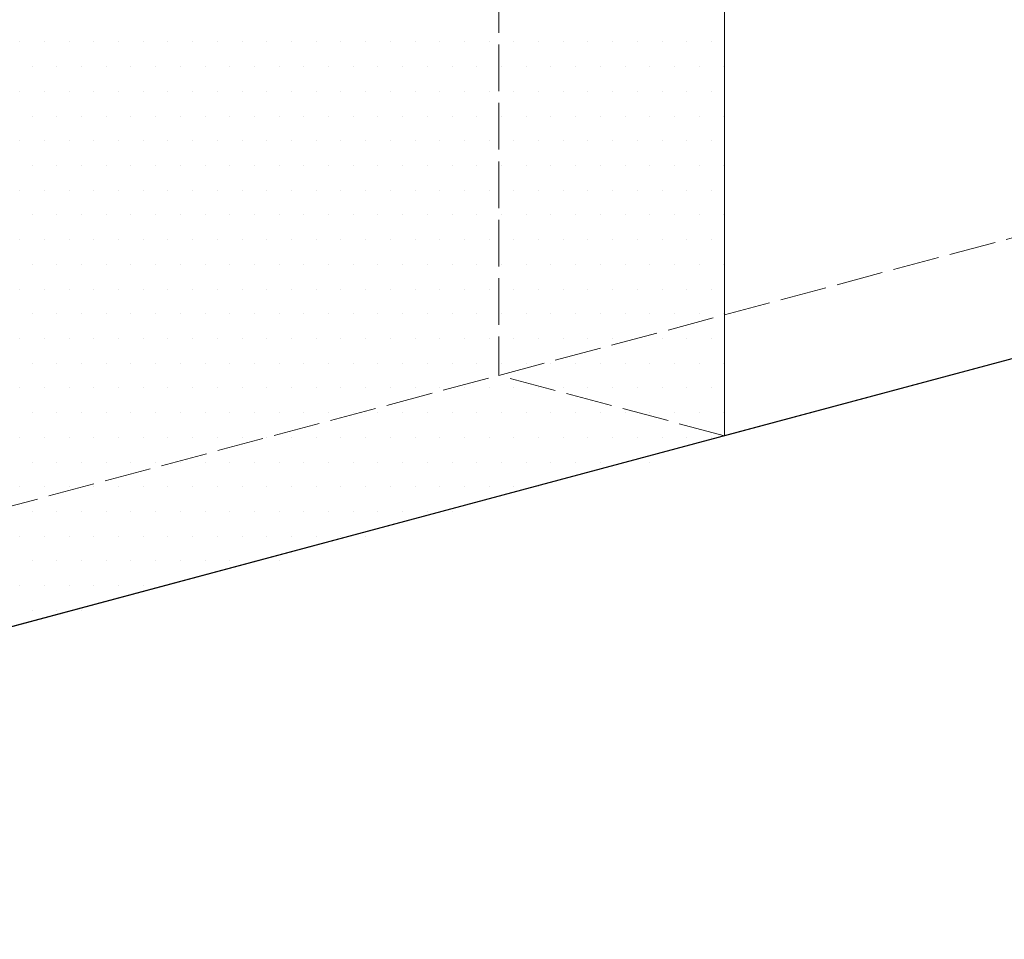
# Model space of a CAD drawing. Header units: millimetres. Extents: x 0 to 152651, y 46550 to 81081.
# Tile 59 of 109: x 140482 to 140735, y 51508 to 51744. Entities that reach past the tile are written whole.
import ezdxf

# ---------------------------------------------------------------- set-up
doc = ezdxf.new("R2010")
doc.units = ezdxf.units.MM
doc.linetypes.add('ACAD_ISO02W100', pattern=[15, 12, -3])
doc.layers.add('linia', color=100, linetype='Continuous', lineweight=25)
doc.layers.add('przerywa', color=100, linetype='ACAD_ISO02W100', lineweight=5)

msp = doc.modelspace()

# ---------------------------------------------------------------- linework, layer by layer
at = {"layer": 'linia', "color": 18, "lineweight": 20, "true_color": 0x000000}
for p, q in [((140663.205, 51887.281), (140663.205, 51637.281)), ((140663.205, 51887.281), (140663.205, 51637.281)), ((140482.094, 51738.489), (140482.094, 51738.489)), ((140488.444, 51738.489), (140488.444, 51738.489)), ((140494.794, 51738.489), (140494.794, 51738.489)), ((140501.144, 51738.489), (140501.144, 51738.489)), ((140507.494, 51738.489), (140507.494, 51738.489)), ((140513.844, 51738.489), (140513.844, 51738.489)), ((140520.194, 51738.489), (140520.194, 51738.489)), ((140526.544, 51738.489), (140526.544, 51738.489)), ((140532.894, 51738.489), (140532.894, 51738.489)), ((140539.244, 51738.489), (140539.244, 51738.489)), ((140545.594, 51738.489), (140545.594, 51738.489)), ((140551.944, 51738.489), (140551.944, 51738.489)), ((140558.294, 51738.489), (140558.294, 51738.489)), ((140564.644, 51738.489), (140564.644, 51738.489)), ((140570.994, 51738.489), (140570.994, 51738.489)), ((140577.344, 51738.489), (140577.344, 51738.489)), ((140583.694, 51738.489), (140583.694, 51738.489)), ((140590.044, 51738.489), (140590.044, 51738.489)), ((140596.394, 51738.489), (140596.394, 51738.489)), ((140602.744, 51738.489), (140602.744, 51738.489)), ((140609.094, 51738.489), (140609.094, 51738.489)), ((140615.444, 51738.489), (140615.444, 51738.489)), ((140621.794, 51738.489), (140621.794, 51738.489)), ((140628.144, 51738.489), (140628.144, 51738.489)), ((140634.494, 51738.489), (140634.494, 51738.489)), ((140640.844, 51738.489), (140640.844, 51738.489)), ((140647.194, 51738.489), (140647.194, 51738.489)), ((140653.544, 51738.489), (140653.544, 51738.489)), ((140659.894, 51738.489), (140659.894, 51738.489)), ((140485.269, 51732.139), (140485.269, 51732.139)), ((140491.619, 51732.139), (140491.619, 51732.139)), ((140497.969, 51732.139), (140497.969, 51732.139)), ((140504.319, 51732.139), (140504.319, 51732.139)), ((140510.669, 51732.139), (140510.669, 51732.139)), ((140517.019, 51732.139), (140517.019, 51732.139)), ((140523.369, 51732.139), (140523.369, 51732.139)), ((140529.719, 51732.139), (140529.719, 51732.139)), ((140536.069, 51732.139), (140536.069, 51732.139)), ((140542.419, 51732.139), (140542.419, 51732.139)), ((140548.769, 51732.139), (140548.769, 51732.139)), ((140555.119, 51732.139), (140555.119, 51732.139)), ((140561.469, 51732.139), (140561.469, 51732.139)), ((140567.819, 51732.139), (140567.819, 51732.139)), ((140574.169, 51732.139), (140574.169, 51732.139)), ((140580.519, 51732.139), (140580.519, 51732.139)), ((140586.869, 51732.139), (140586.869, 51732.139)), ((140593.219, 51732.139), (140593.219, 51732.139)), ((140599.569, 51732.139), (140599.569, 51732.139)), ((140605.919, 51732.139), (140605.919, 51732.139)), ((140612.269, 51732.139), (140612.269, 51732.139)), ((140618.619, 51732.139), (140618.619, 51732.139)), ((140624.969, 51732.139), (140624.969, 51732.139)), ((140631.319, 51732.139), (140631.319, 51732.139)), ((140637.669, 51732.139), (140637.669, 51732.139)), ((140644.019, 51732.139), (140644.019, 51732.139)), ((140650.369, 51732.139), (140650.369, 51732.139)), ((140656.719, 51732.139), (140656.719, 51732.139)), ((140663.069, 51732.139), (140663.069, 51732.139)), ((140482.094, 51725.789), (140482.094, 51725.789)), ((140488.444, 51725.789), (140488.444, 51725.789)), ((140494.794, 51725.789), (140494.794, 51725.789)), ((140501.144, 51725.789), (140501.144, 51725.789)), ((140507.494, 51725.789), (140507.494, 51725.789)), ((140513.844, 51725.789), (140513.844, 51725.789)), ((140520.194, 51725.789), (140520.194, 51725.789)), ((140526.544, 51725.789), (140526.544, 51725.789)), ((140532.894, 51725.789), (140532.894, 51725.789)), ((140539.244, 51725.789), (140539.244, 51725.789)), ((140545.594, 51725.789), (140545.594, 51725.789)), ((140551.944, 51725.789), (140551.944, 51725.789)), ((140558.294, 51725.789), (140558.294, 51725.789)), ((140564.644, 51725.789), (140564.644, 51725.789)), ((140570.994, 51725.789), (140570.994, 51725.789)), ((140577.344, 51725.789), (140577.344, 51725.789)), ((140583.694, 51725.789), (140583.694, 51725.789)), ((140590.044, 51725.789), (140590.044, 51725.789)), ((140596.394, 51725.789), (140596.394, 51725.789)), ((140602.744, 51725.789), (140602.744, 51725.789)), ((140609.094, 51725.789), (140609.094, 51725.789)), ((140615.444, 51725.789), (140615.444, 51725.789)), ((140621.794, 51725.789), (140621.794, 51725.789)), ((140628.144, 51725.789), (140628.144, 51725.789)), ((140634.494, 51725.789), (140634.494, 51725.789)), ((140640.844, 51725.789), (140640.844, 51725.789)), ((140647.194, 51725.789), (140647.194, 51725.789)), ((140653.544, 51725.789), (140653.544, 51725.789)), ((140659.894, 51725.789), (140659.894, 51725.789)), ((140485.269, 51719.439), (140485.269, 51719.439)), ((140491.619, 51719.439), (140491.619, 51719.439)), ((140497.969, 51719.439), (140497.969, 51719.439)), ((140504.319, 51719.439), (140504.319, 51719.439)), ((140510.669, 51719.439), (140510.669, 51719.439)), ((140517.019, 51719.439), (140517.019, 51719.439)), ((140523.369, 51719.439), (140523.369, 51719.439)), ((140529.719, 51719.439), (140529.719, 51719.439)), ((140536.069, 51719.439), (140536.069, 51719.439)), ((140542.419, 51719.439), (140542.419, 51719.439)), ((140548.769, 51719.439), (140548.769, 51719.439)), ((140555.119, 51719.439), (140555.119, 51719.439)), ((140561.469, 51719.439), (140561.469, 51719.439)), ((140567.819, 51719.439), (140567.819, 51719.439)), ((140574.169, 51719.439), (140574.169, 51719.439)), ((140580.519, 51719.439), (140580.519, 51719.439)), ((140586.869, 51719.439), (140586.869, 51719.439)), ((140593.219, 51719.439), (140593.219, 51719.439)), ((140599.569, 51719.439), (140599.569, 51719.439)), ((140605.919, 51719.439), (140605.919, 51719.439)), ((140612.269, 51719.439), (140612.269, 51719.439)), ((140618.619, 51719.439), (140618.619, 51719.439)), ((140624.969, 51719.439), (140624.969, 51719.439)), ((140631.319, 51719.439), (140631.319, 51719.439)), ((140637.669, 51719.439), (140637.669, 51719.439)), ((140644.019, 51719.439), (140644.019, 51719.439)), ((140650.369, 51719.439), (140650.369, 51719.439)), ((140656.719, 51719.439), (140656.719, 51719.439)), ((140663.069, 51719.439), (140663.069, 51719.439)), ((140482.094, 51713.089), (140482.094, 51713.089)), ((140488.444, 51713.089), (140488.444, 51713.089)), ((140494.794, 51713.089), (140494.794, 51713.089)), ((140501.144, 51713.089), (140501.144, 51713.089)), ((140507.494, 51713.089), (140507.494, 51713.089)), ((140513.844, 51713.089), (140513.844, 51713.089)), ((140520.194, 51713.089), (140520.194, 51713.089)), ((140526.544, 51713.089), (140526.544, 51713.089)), ((140532.894, 51713.089), (140532.894, 51713.089)), ((140539.244, 51713.089), (140539.244, 51713.089)), ((140545.594, 51713.089), (140545.594, 51713.089)), ((140551.944, 51713.089), (140551.944, 51713.089)), ((140558.294, 51713.089), (140558.294, 51713.089)), ((140564.644, 51713.089), (140564.644, 51713.089)), ((140570.994, 51713.089), (140570.994, 51713.089)), ((140577.344, 51713.089), (140577.344, 51713.089)), ((140583.694, 51713.089), (140583.694, 51713.089)), ((140590.044, 51713.089), (140590.044, 51713.089)), ((140596.394, 51713.089), (140596.394, 51713.089)), ((140602.744, 51713.089), (140602.744, 51713.089)), ((140609.094, 51713.089), (140609.094, 51713.089)), ((140615.444, 51713.089), (140615.444, 51713.089)), ((140621.794, 51713.089), (140621.794, 51713.089)), ((140628.144, 51713.089), (140628.144, 51713.089)), ((140634.494, 51713.089), (140634.494, 51713.089)), ((140640.844, 51713.089), (140640.844, 51713.089)), ((140647.194, 51713.089), (140647.194, 51713.089)), ((140653.544, 51713.089), (140653.544, 51713.089)), ((140659.894, 51713.089), (140659.894, 51713.089)), ((140485.269, 51706.739), (140485.269, 51706.739)), ((140491.619, 51706.739), (140491.619, 51706.739)), ((140497.969, 51706.739), (140497.969, 51706.739)), ((140504.319, 51706.739), (140504.319, 51706.739)), ((140510.669, 51706.739), (140510.669, 51706.739)), ((140517.019, 51706.739), (140517.019, 51706.739)), ((140523.369, 51706.739), (140523.369, 51706.739)), ((140529.719, 51706.739), (140529.719, 51706.739)), ((140536.069, 51706.739), (140536.069, 51706.739)), ((140542.419, 51706.739), (140542.419, 51706.739)), ((140548.769, 51706.739), (140548.769, 51706.739)), ((140555.119, 51706.739), (140555.119, 51706.739)), ((140561.469, 51706.739), (140561.469, 51706.739)), ((140567.819, 51706.739), (140567.819, 51706.739)), ((140574.169, 51706.739), (140574.169, 51706.739)), ((140580.519, 51706.739), (140580.519, 51706.739)), ((140586.869, 51706.739), (140586.869, 51706.739)), ((140593.219, 51706.739), (140593.219, 51706.739)), ((140599.569, 51706.739), (140599.569, 51706.739)), ((140605.919, 51706.739), (140605.919, 51706.739)), ((140612.269, 51706.739), (140612.269, 51706.739)), ((140618.619, 51706.739), (140618.619, 51706.739)), ((140624.969, 51706.739), (140624.969, 51706.739)), ((140631.319, 51706.739), (140631.319, 51706.739)), ((140637.669, 51706.739), (140637.669, 51706.739)), ((140644.019, 51706.739), (140644.019, 51706.739)), ((140650.369, 51706.739), (140650.369, 51706.739)), ((140656.719, 51706.739), (140656.719, 51706.739)), ((140663.069, 51706.739), (140663.069, 51706.739)), ((140482.094, 51700.389), (140482.094, 51700.389)), ((140488.444, 51700.389), (140488.444, 51700.389)), ((140494.794, 51700.389), (140494.794, 51700.389)), ((140501.144, 51700.389), (140501.144, 51700.389)), ((140507.494, 51700.389), (140507.494, 51700.389)), ((140513.844, 51700.389), (140513.844, 51700.389)), ((140520.194, 51700.389), (140520.194, 51700.389)), ((140526.544, 51700.389), (140526.544, 51700.389)), ((140532.894, 51700.389), (140532.894, 51700.389)), ((140539.244, 51700.389), (140539.244, 51700.389)), ((140545.594, 51700.389), (140545.594, 51700.389)), ((140551.944, 51700.389), (140551.944, 51700.389)), ((140558.294, 51700.389), (140558.294, 51700.389)), ((140564.644, 51700.389), (140564.644, 51700.389)), ((140570.994, 51700.389), (140570.994, 51700.389)), ((140577.344, 51700.389), (140577.344, 51700.389)), ((140583.694, 51700.389), (140583.694, 51700.389)), ((140590.044, 51700.389), (140590.044, 51700.389)), ((140596.394, 51700.389), (140596.394, 51700.389)), ((140602.744, 51700.389), (140602.744, 51700.389)), ((140609.094, 51700.389), (140609.094, 51700.389)), ((140615.444, 51700.389), (140615.444, 51700.389)), ((140621.794, 51700.389), (140621.794, 51700.389)), ((140628.144, 51700.389), (140628.144, 51700.389)), ((140634.494, 51700.389), (140634.494, 51700.389)), ((140640.844, 51700.389), (140640.844, 51700.389)), ((140647.194, 51700.389), (140647.194, 51700.389)), ((140653.544, 51700.389), (140653.544, 51700.389)), ((140659.894, 51700.389), (140659.894, 51700.389)), ((140485.269, 51694.039), (140485.269, 51694.039)), ((140491.619, 51694.039), (140491.619, 51694.039)), ((140497.969, 51694.039), (140497.969, 51694.039)), ((140504.319, 51694.039), (140504.319, 51694.039)), ((140510.669, 51694.039), (140510.669, 51694.039)), ((140517.019, 51694.039), (140517.019, 51694.039)), ((140523.369, 51694.039), (140523.369, 51694.039)), ((140529.719, 51694.039), (140529.719, 51694.039)), ((140536.069, 51694.039), (140536.069, 51694.039)), ((140542.419, 51694.039), (140542.419, 51694.039)), ((140548.769, 51694.039), (140548.769, 51694.039)), ((140555.119, 51694.039), (140555.119, 51694.039)), ((140561.469, 51694.039), (140561.469, 51694.039)), ((140567.819, 51694.039), (140567.819, 51694.039)), ((140574.169, 51694.039), (140574.169, 51694.039)), ((140580.519, 51694.039), (140580.519, 51694.039)), ((140586.869, 51694.039), (140586.869, 51694.039)), ((140593.219, 51694.039), (140593.219, 51694.039)), ((140599.569, 51694.039), (140599.569, 51694.039)), ((140605.919, 51694.039), (140605.919, 51694.039)), ((140612.269, 51694.039), (140612.269, 51694.039)), ((140618.619, 51694.039), (140618.619, 51694.039)), ((140624.969, 51694.039), (140624.969, 51694.039)), ((140631.319, 51694.039), (140631.319, 51694.039)), ((140637.669, 51694.039), (140637.669, 51694.039)), ((140644.019, 51694.039), (140644.019, 51694.039)), ((140650.369, 51694.039), (140650.369, 51694.039)), ((140656.719, 51694.039), (140656.719, 51694.039)), ((140663.069, 51694.039), (140663.069, 51694.039)), ((140482.094, 51687.689), (140482.094, 51687.689)), ((140488.444, 51687.689), (140488.444, 51687.689)), ((140494.794, 51687.689), (140494.794, 51687.689)), ((140501.144, 51687.689), (140501.144, 51687.689)), ((140507.494, 51687.689), (140507.494, 51687.689)), ((140513.844, 51687.689), (140513.844, 51687.689)), ((140520.194, 51687.689), (140520.194, 51687.689)), ((140526.544, 51687.689), (140526.544, 51687.689)), ((140532.894, 51687.689), (140532.894, 51687.689)), ((140539.244, 51687.689), (140539.244, 51687.689)), ((140545.594, 51687.689), (140545.594, 51687.689)), ((140551.944, 51687.689), (140551.944, 51687.689)), ((140558.294, 51687.689), (140558.294, 51687.689)), ((140564.644, 51687.689), (140564.644, 51687.689)), ((140570.994, 51687.689), (140570.994, 51687.689)), ((140577.344, 51687.689), (140577.344, 51687.689)), ((140583.694, 51687.689), (140583.694, 51687.689)), ((140590.044, 51687.689), (140590.044, 51687.689)), ((140596.394, 51687.689), (140596.394, 51687.689)), ((140602.744, 51687.689), (140602.744, 51687.689)), ((140609.094, 51687.689), (140609.094, 51687.689)), ((140615.444, 51687.689), (140615.444, 51687.689)), ((140621.794, 51687.689), (140621.794, 51687.689)), ((140628.144, 51687.689), (140628.144, 51687.689)), ((140634.494, 51687.689), (140634.494, 51687.689)), ((140640.844, 51687.689), (140640.844, 51687.689)), ((140647.194, 51687.689), (140647.194, 51687.689)), ((140653.544, 51687.689), (140653.544, 51687.689)), ((140659.894, 51687.689), (140659.894, 51687.689)), ((140485.269, 51681.339), (140485.269, 51681.339)), ((140491.619, 51681.339), (140491.619, 51681.339)), ((140497.969, 51681.339), (140497.969, 51681.339)), ((140504.319, 51681.339), (140504.319, 51681.339)), ((140510.669, 51681.339), (140510.669, 51681.339)), ((140517.019, 51681.339), (140517.019, 51681.339)), ((140523.369, 51681.339), (140523.369, 51681.339)), ((140529.719, 51681.339), (140529.719, 51681.339)), ((140536.069, 51681.339), (140536.069, 51681.339)), ((140542.419, 51681.339), (140542.419, 51681.339)), ((140548.769, 51681.339), (140548.769, 51681.339)), ((140555.119, 51681.339), (140555.119, 51681.339)), ((140561.469, 51681.339), (140561.469, 51681.339)), ((140567.819, 51681.339), (140567.819, 51681.339)), ((140574.169, 51681.339), (140574.169, 51681.339)), ((140580.519, 51681.339), (140580.519, 51681.339)), ((140586.869, 51681.339), (140586.869, 51681.339)), ((140593.219, 51681.339), (140593.219, 51681.339)), ((140599.569, 51681.339), (140599.569, 51681.339)), ((140605.919, 51681.339), (140605.919, 51681.339)), ((140612.269, 51681.339), (140612.269, 51681.339)), ((140618.619, 51681.339), (140618.619, 51681.339)), ((140624.969, 51681.339), (140624.969, 51681.339)), ((140631.319, 51681.339), (140631.319, 51681.339)), ((140637.669, 51681.339), (140637.669, 51681.339)), ((140644.019, 51681.339), (140644.019, 51681.339)), ((140650.369, 51681.339), (140650.369, 51681.339)), ((140656.719, 51681.339), (140656.719, 51681.339)), ((140663.069, 51681.339), (140663.069, 51681.339)), ((140482.094, 51674.989), (140482.094, 51674.989)), ((140488.444, 51674.989), (140488.444, 51674.989)), ((140494.794, 51674.989), (140494.794, 51674.989)), ((140501.144, 51674.989), (140501.144, 51674.989)), ((140507.494, 51674.989), (140507.494, 51674.989)), ((140513.844, 51674.989), (140513.844, 51674.989)), ((140520.194, 51674.989), (140520.194, 51674.989)), ((140526.544, 51674.989), (140526.544, 51674.989)), ((140532.894, 51674.989), (140532.894, 51674.989)), ((140539.244, 51674.989), (140539.244, 51674.989)), ((140545.594, 51674.989), (140545.594, 51674.989)), ((140551.944, 51674.989), (140551.944, 51674.989)), ((140558.294, 51674.989), (140558.294, 51674.989)), ((140564.644, 51674.989), (140564.644, 51674.989)), ((140570.994, 51674.989), (140570.994, 51674.989)), ((140577.344, 51674.989), (140577.344, 51674.989)), ((140583.694, 51674.989), (140583.694, 51674.989)), ((140590.044, 51674.989), (140590.044, 51674.989)), ((140596.394, 51674.989), (140596.394, 51674.989)), ((140602.744, 51674.989), (140602.744, 51674.989)), ((140609.094, 51674.989), (140609.094, 51674.989)), ((140615.444, 51674.989), (140615.444, 51674.989)), ((140621.794, 51674.989), (140621.794, 51674.989)), ((140628.144, 51674.989), (140628.144, 51674.989)), ((140634.494, 51674.989), (140634.494, 51674.989)), ((140640.844, 51674.989), (140640.844, 51674.989)), ((140647.194, 51674.989), (140647.194, 51674.989)), ((140653.544, 51674.989), (140653.544, 51674.989)), ((140659.894, 51674.989), (140659.894, 51674.989)), ((140485.269, 51668.639), (140485.269, 51668.639)), ((140491.619, 51668.639), (140491.619, 51668.639)), ((140497.969, 51668.639), (140497.969, 51668.639)), ((140504.319, 51668.639), (140504.319, 51668.639)), ((140510.669, 51668.639), (140510.669, 51668.639)), ((140517.019, 51668.639), (140517.019, 51668.639)), ((140523.369, 51668.639), (140523.369, 51668.639)), ((140529.719, 51668.639), (140529.719, 51668.639)), ((140536.069, 51668.639), (140536.069, 51668.639)), ((140542.419, 51668.639), (140542.419, 51668.639)), ((140548.769, 51668.639), (140548.769, 51668.639)), ((140555.119, 51668.639), (140555.119, 51668.639)), ((140561.469, 51668.639), (140561.469, 51668.639)), ((140567.819, 51668.639), (140567.819, 51668.639)), ((140574.169, 51668.639), (140574.169, 51668.639)), ((140580.519, 51668.639), (140580.519, 51668.639)), ((140586.869, 51668.639), (140586.869, 51668.639)), ((140593.219, 51668.639), (140593.219, 51668.639)), ((140599.569, 51668.639), (140599.569, 51668.639)), ((140605.919, 51668.639), (140605.919, 51668.639)), ((140612.269, 51668.639), (140612.269, 51668.639)), ((140618.619, 51668.639), (140618.619, 51668.639)), ((140624.969, 51668.639), (140624.969, 51668.639)), ((140631.319, 51668.639), (140631.319, 51668.639)), ((140637.669, 51668.639), (140637.669, 51668.639)), ((140644.019, 51668.639), (140644.019, 51668.639)), ((140650.369, 51668.639), (140650.369, 51668.639)), ((140656.719, 51668.639), (140656.719, 51668.639)), ((140663.069, 51668.639), (140663.069, 51668.639)), ((140482.094, 51662.289), (140482.094, 51662.289)), ((140488.444, 51662.289), (140488.444, 51662.289)), ((140494.794, 51662.289), (140494.794, 51662.289)), ((140501.144, 51662.289), (140501.144, 51662.289)), ((140507.494, 51662.289), (140507.494, 51662.289)), ((140513.844, 51662.289), (140513.844, 51662.289)), ((140520.194, 51662.289), (140520.194, 51662.289)), ((140526.544, 51662.289), (140526.544, 51662.289)), ((140532.894, 51662.289), (140532.894, 51662.289)), ((140539.244, 51662.289), (140539.244, 51662.289)), ((140545.594, 51662.289), (140545.594, 51662.289)), ((140551.944, 51662.289), (140551.944, 51662.289)), ((140558.294, 51662.289), (140558.294, 51662.289)), ((140564.644, 51662.289), (140564.644, 51662.289)), ((140570.994, 51662.289), (140570.994, 51662.289)), ((140577.344, 51662.289), (140577.344, 51662.289)), ((140583.694, 51662.289), (140583.694, 51662.289)), ((140590.044, 51662.289), (140590.044, 51662.289)), ((140596.394, 51662.289), (140596.394, 51662.289)), ((140602.744, 51662.289), (140602.744, 51662.289)), ((140609.094, 51662.289), (140609.094, 51662.289)), ((140615.444, 51662.289), (140615.444, 51662.289)), ((140621.794, 51662.289), (140621.794, 51662.289)), ((140628.144, 51662.289), (140628.144, 51662.289)), ((140634.494, 51662.289), (140634.494, 51662.289)), ((140640.844, 51662.289), (140640.844, 51662.289)), ((140647.194, 51662.289), (140647.194, 51662.289)), ((140653.544, 51662.289), (140653.544, 51662.289)), ((140659.894, 51662.289), (140659.894, 51662.289)), ((140485.269, 51655.939), (140485.269, 51655.939)), ((140491.619, 51655.939), (140491.619, 51655.939)), ((140497.969, 51655.939), (140497.969, 51655.939)), ((140504.319, 51655.939), (140504.319, 51655.939)), ((140510.669, 51655.939), (140510.669, 51655.939)), ((140517.019, 51655.939), (140517.019, 51655.939)), ((140523.369, 51655.939), (140523.369, 51655.939)), ((140529.719, 51655.939), (140529.719, 51655.939)), ((140536.069, 51655.939), (140536.069, 51655.939)), ((140542.419, 51655.939), (140542.419, 51655.939)), ((140548.769, 51655.939), (140548.769, 51655.939)), ((140555.119, 51655.939), (140555.119, 51655.939)), ((140561.469, 51655.939), (140561.469, 51655.939)), ((140567.819, 51655.939), (140567.819, 51655.939)), ((140574.169, 51655.939), (140574.169, 51655.939)), ((140580.519, 51655.939), (140580.519, 51655.939)), ((140586.869, 51655.939), (140586.869, 51655.939)), ((140593.219, 51655.939), (140593.219, 51655.939)), ((140599.569, 51655.939), (140599.569, 51655.939)), ((140605.919, 51655.939), (140605.919, 51655.939)), ((140612.269, 51655.939), (140612.269, 51655.939)), ((140618.619, 51655.939), (140618.619, 51655.939)), ((140624.969, 51655.939), (140624.969, 51655.939)), ((140631.319, 51655.939), (140631.319, 51655.939)), ((140637.669, 51655.939), (140637.669, 51655.939)), ((140644.019, 51655.939), (140644.019, 51655.939)), ((140650.369, 51655.939), (140650.369, 51655.939)), ((140656.719, 51655.939), (140656.719, 51655.939)), ((140663.069, 51655.939), (140663.069, 51655.939)), ((140482.094, 51649.589), (140482.094, 51649.589)), ((140488.444, 51649.589), (140488.444, 51649.589)), ((140494.794, 51649.589), (140494.794, 51649.589)), ((140501.144, 51649.589), (140501.144, 51649.589)), ((140507.494, 51649.589), (140507.494, 51649.589)), ((140513.844, 51649.589), (140513.844, 51649.589)), ((140520.194, 51649.589), (140520.194, 51649.589)), ((140526.544, 51649.589), (140526.544, 51649.589)), ((140532.894, 51649.589), (140532.894, 51649.589)), ((140539.244, 51649.589), (140539.244, 51649.589)), ((140545.594, 51649.589), (140545.594, 51649.589)), ((140551.944, 51649.589), (140551.944, 51649.589)), ((140558.294, 51649.589), (140558.294, 51649.589)), ((140564.644, 51649.589), (140564.644, 51649.589)), ((140570.994, 51649.589), (140570.994, 51649.589)), ((140577.344, 51649.589), (140577.344, 51649.589)), ((140583.694, 51649.589), (140583.694, 51649.589)), ((140590.044, 51649.589), (140590.044, 51649.589)), ((140596.394, 51649.589), (140596.394, 51649.589)), ((140602.744, 51649.589), (140602.744, 51649.589)), ((140609.094, 51649.589), (140609.094, 51649.589)), ((140615.444, 51649.589), (140615.444, 51649.589)), ((140621.794, 51649.589), (140621.794, 51649.589)), ((140628.144, 51649.589), (140628.144, 51649.589)), ((140634.494, 51649.589), (140634.494, 51649.589)), ((140640.844, 51649.589), (140640.844, 51649.589)), ((140647.194, 51649.589), (140647.194, 51649.589)), ((140653.544, 51649.589), (140653.544, 51649.589)), ((140659.894, 51649.589), (140659.894, 51649.589)), ((140485.269, 51643.239), (140485.269, 51643.239)), ((140491.619, 51643.239), (140491.619, 51643.239)), ((140497.969, 51643.239), (140497.969, 51643.239)), ((140504.319, 51643.239), (140504.319, 51643.239)), ((140510.669, 51643.239), (140510.669, 51643.239)), ((140517.019, 51643.239), (140517.019, 51643.239)), ((140523.369, 51643.239), (140523.369, 51643.239)), ((140529.719, 51643.239), (140529.719, 51643.239)), ((140536.069, 51643.239), (140536.069, 51643.239)), ((140542.419, 51643.239), (140542.419, 51643.239)), ((140548.769, 51643.239), (140548.769, 51643.239)), ((140555.119, 51643.239), (140555.119, 51643.239)), ((140561.469, 51643.239), (140561.469, 51643.239)), ((140567.819, 51643.239), (140567.819, 51643.239)), ((140574.169, 51643.239), (140574.169, 51643.239)), ((140580.519, 51643.239), (140580.519, 51643.239)), ((140586.869, 51643.239), (140586.869, 51643.239)), ((140593.219, 51643.239), (140593.219, 51643.239)), ((140599.569, 51643.239), (140599.569, 51643.239)), ((140605.919, 51643.239), (140605.919, 51643.239)), ((140612.269, 51643.239), (140612.269, 51643.239)), ((140618.619, 51643.239), (140618.619, 51643.239)), ((140624.969, 51643.239), (140624.969, 51643.239)), ((140631.319, 51643.239), (140631.319, 51643.239)), ((140637.669, 51643.239), (140637.669, 51643.239)), ((140644.019, 51643.239), (140644.019, 51643.239)), ((140650.369, 51643.239), (140650.369, 51643.239)), ((140656.719, 51643.239), (140656.719, 51643.239)), ((140663.069, 51643.239), (140663.069, 51643.239)), ((140663.205, 51637.281), (140180.242, 51507.872)), ((140482.094, 51636.889), (140482.094, 51636.889)), ((140488.444, 51636.889), (140488.444, 51636.889)), ((140494.794, 51636.889), (140494.794, 51636.889)), ((140501.144, 51636.889), (140501.144, 51636.889)), ((140507.494, 51636.889), (140507.494, 51636.889)), ((140513.844, 51636.889), (140513.844, 51636.889)), ((140520.194, 51636.889), (140520.194, 51636.889)), ((140526.544, 51636.889), (140526.544, 51636.889)), ((140532.894, 51636.889), (140532.894, 51636.889)), ((140539.244, 51636.889), (140539.244, 51636.889)), ((140545.594, 51636.889), (140545.594, 51636.889)), ((140551.944, 51636.889), (140551.944, 51636.889)), ((140558.294, 51636.889), (140558.294, 51636.889)), ((140564.644, 51636.889), (140564.644, 51636.889)), ((140570.994, 51636.889), (140570.994, 51636.889)), ((140577.344, 51636.889), (140577.344, 51636.889)), ((140583.694, 51636.889), (140583.694, 51636.889)), ((140590.044, 51636.889), (140590.044, 51636.889)), ((140596.394, 51636.889), (140596.394, 51636.889)), ((140602.744, 51636.889), (140602.744, 51636.889)), ((140609.094, 51636.889), (140609.094, 51636.889)), ((140615.444, 51636.889), (140615.444, 51636.889)), ((140621.794, 51636.889), (140621.794, 51636.889)), ((140628.144, 51636.889), (140628.144, 51636.889)), ((140634.494, 51636.889), (140634.494, 51636.889)), ((140640.844, 51636.889), (140640.844, 51636.889)), ((140647.194, 51636.889), (140647.194, 51636.889)), ((140653.544, 51636.889), (140653.544, 51636.889)), ((140659.894, 51636.889), (140659.894, 51636.889)), ((140485.269, 51630.539), (140485.269, 51630.539)), ((140491.619, 51630.539), (140491.619, 51630.539)), ((140497.969, 51630.539), (140497.969, 51630.539)), ((140504.319, 51630.539), (140504.319, 51630.539)), ((140510.669, 51630.539), (140510.669, 51630.539)), ((140517.019, 51630.539), (140517.019, 51630.539)), ((140523.369, 51630.539), (140523.369, 51630.539)), ((140529.719, 51630.539), (140529.719, 51630.539)), ((140536.069, 51630.539), (140536.069, 51630.539)), ((140542.419, 51630.539), (140542.419, 51630.539)), ((140548.769, 51630.539), (140548.769, 51630.539)), ((140555.119, 51630.539), (140555.119, 51630.539)), ((140561.469, 51630.539), (140561.469, 51630.539)), ((140567.819, 51630.539), (140567.819, 51630.539)), ((140574.169, 51630.539), (140574.169, 51630.539)), ((140580.519, 51630.539), (140580.519, 51630.539)), ((140586.869, 51630.539), (140586.869, 51630.539)), ((140593.219, 51630.539), (140593.219, 51630.539)), ((140599.569, 51630.539), (140599.569, 51630.539)), ((140605.919, 51630.539), (140605.919, 51630.539)), ((140612.269, 51630.539), (140612.269, 51630.539)), ((140618.619, 51630.539), (140618.619, 51630.539)), ((140624.969, 51630.539), (140624.969, 51630.539)), ((140631.319, 51630.539), (140631.319, 51630.539)), ((140637.669, 51630.539), (140637.669, 51630.539)), ((140644.019, 51630.539), (140644.019, 51630.539)), ((140482.094, 51624.189), (140482.094, 51624.189)), ((140488.444, 51624.189), (140488.444, 51624.189)), ((140494.794, 51624.189), (140494.794, 51624.189)), ((140501.144, 51624.189), (140501.144, 51624.189)), ((140507.494, 51624.189), (140507.494, 51624.189)), ((140513.844, 51624.189), (140513.844, 51624.189)), ((140520.194, 51624.189), (140520.194, 51624.189)), ((140526.544, 51624.189), (140526.544, 51624.189)), ((140532.894, 51624.189), (140532.894, 51624.189)), ((140539.244, 51624.189), (140539.244, 51624.189)), ((140545.594, 51624.189), (140545.594, 51624.189)), ((140551.944, 51624.189), (140551.944, 51624.189)), ((140558.294, 51624.189), (140558.294, 51624.189)), ((140564.644, 51624.189), (140564.644, 51624.189)), ((140570.994, 51624.189), (140570.994, 51624.189)), ((140577.344, 51624.189), (140577.344, 51624.189)), ((140583.694, 51624.189), (140583.694, 51624.189)), ((140590.044, 51624.189), (140590.044, 51624.189)), ((140596.394, 51624.189), (140596.394, 51624.189)), ((140602.744, 51624.189), (140602.744, 51624.189)), ((140609.094, 51624.189), (140609.094, 51624.189)), ((140615.444, 51624.189), (140615.444, 51624.189)), ((140485.269, 51617.839), (140485.269, 51617.839)), ((140491.619, 51617.839), (140491.619, 51617.839)), ((140497.969, 51617.839), (140497.969, 51617.839)), ((140504.319, 51617.839), (140504.319, 51617.839)), ((140510.669, 51617.839), (140510.669, 51617.839)), ((140517.019, 51617.839), (140517.019, 51617.839)), ((140523.369, 51617.839), (140523.369, 51617.839)), ((140529.719, 51617.839), (140529.719, 51617.839)), ((140536.069, 51617.839), (140536.069, 51617.839)), ((140542.419, 51617.839), (140542.419, 51617.839)), ((140548.769, 51617.839), (140548.769, 51617.839)), ((140555.119, 51617.839), (140555.119, 51617.839)), ((140561.469, 51617.839), (140561.469, 51617.839)), ((140567.819, 51617.839), (140567.819, 51617.839)), ((140574.169, 51617.839), (140574.169, 51617.839)), ((140580.519, 51617.839), (140580.519, 51617.839)), ((140586.869, 51617.839), (140586.869, 51617.839)), ((140593.219, 51617.839), (140593.219, 51617.839)), ((140482.094, 51611.489), (140482.094, 51611.489)), ((140488.444, 51611.489), (140488.444, 51611.489)), ((140494.794, 51611.489), (140494.794, 51611.489)), ((140501.144, 51611.489), (140501.144, 51611.489)), ((140507.494, 51611.489), (140507.494, 51611.489)), ((140513.844, 51611.489), (140513.844, 51611.489)), ((140520.194, 51611.489), (140520.194, 51611.489)), ((140526.544, 51611.489), (140526.544, 51611.489)), ((140532.894, 51611.489), (140532.894, 51611.489)), ((140539.244, 51611.489), (140539.244, 51611.489)), ((140545.594, 51611.489), (140545.594, 51611.489)), ((140551.944, 51611.489), (140551.944, 51611.489)), ((140558.294, 51611.489), (140558.294, 51611.489)), ((140564.644, 51611.489), (140564.644, 51611.489)), ((140570.994, 51611.489), (140570.994, 51611.489)), ((140485.269, 51605.139), (140485.269, 51605.139)), ((140491.619, 51605.139), (140491.619, 51605.139)), ((140497.969, 51605.139), (140497.969, 51605.139)), ((140504.319, 51605.139), (140504.319, 51605.139)), ((140510.669, 51605.139), (140510.669, 51605.139)), ((140517.019, 51605.139), (140517.019, 51605.139)), ((140523.369, 51605.139), (140523.369, 51605.139)), ((140529.719, 51605.139), (140529.719, 51605.139)), ((140536.069, 51605.139), (140536.069, 51605.139)), ((140542.419, 51605.139), (140542.419, 51605.139)), ((140548.769, 51605.139), (140548.769, 51605.139)), ((140482.094, 51598.789), (140482.094, 51598.789)), ((140488.444, 51598.789), (140488.444, 51598.789)), ((140494.794, 51598.789), (140494.794, 51598.789)), ((140501.144, 51598.789), (140501.144, 51598.789)), ((140507.494, 51598.789), (140507.494, 51598.789)), ((140513.844, 51598.789), (140513.844, 51598.789)), ((140520.194, 51598.789), (140520.194, 51598.789)), ((140485.269, 51592.439), (140485.269, 51592.439)), ((140491.619, 51592.439), (140491.619, 51592.439)), ((140497.969, 51592.439), (140497.969, 51592.439))]:
    msp.add_line(p, q, dxfattribs=at)
at = {"layer": 'linia', "color": 18, "true_color": 0x000000}
for p, q in [((141001.989, 51728.058), (140663.205, 51637.281)), ((140904.687, 51701.986), (140421.724, 51572.576))]:
    msp.add_line(p, q, dxfattribs=at)
at = {"layer": 'przerywa', "color": 18, "linetype": 'ACAD_ISO02W100', "lineweight": 20, "true_color": 0x000000}
for p in [(140605.25, 51902.81), (140170.787, 51536.396), (140663.205, 51637.281)]:
    msp.add_line(p, (140605.25, 51652.81), dxfattribs=at)
at = {"layer": 'przerywa', "color": 18, "linetype": 'ACAD_ISO02W100', "true_color": 0x000000}
msp.add_line((140605.25, 51652.81), (140944.033, 51743.587), dxfattribs=at)

doc.saveas('drawing.dxf')
